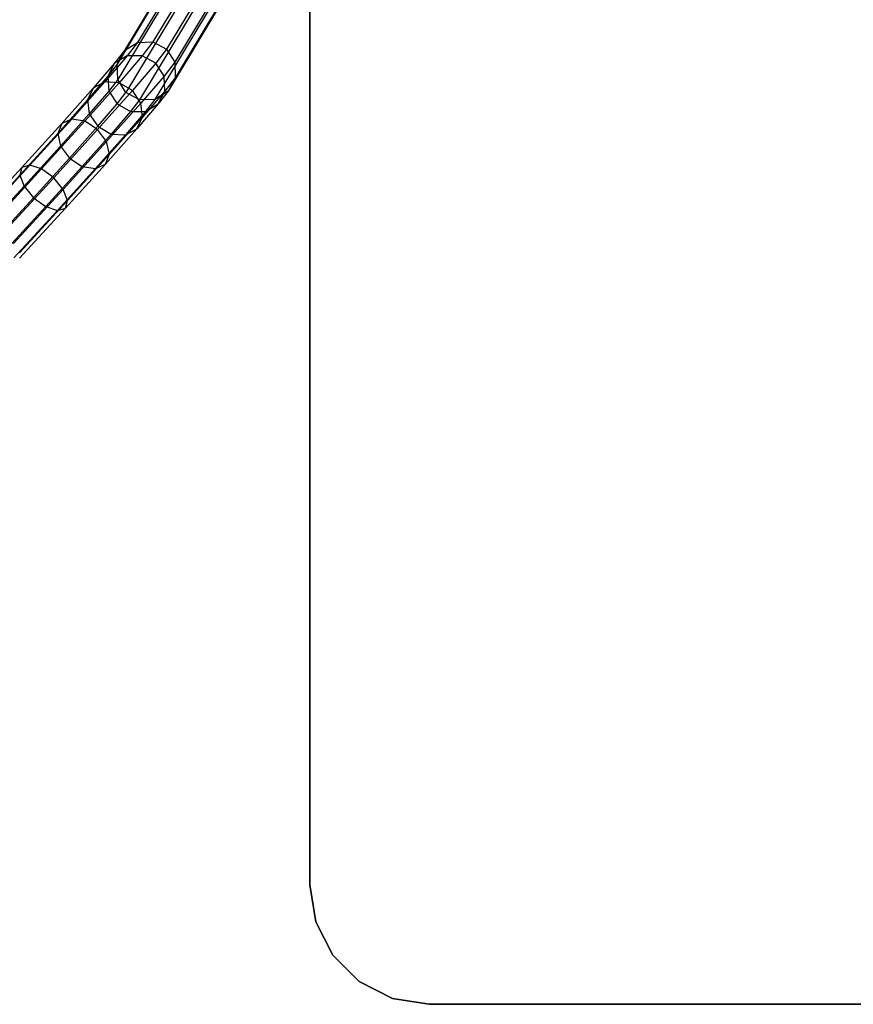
# Model space of a CAD drawing. Extents: x -263 to 235, y 0 to 1231.
# Tile 9 of 78: x -149 to -9, y 0 to 165. Entities that reach past the tile are written whole.
import ezdxf

# ---------------------------------------------------------------- set-up
doc = ezdxf.new("R2010")
doc.units = 0
doc.header["$LTSCALE"] = 25.4
doc.layers.get('0').update_dxf_attribs({"color": 13, "linetype": 'CONTINUOUS'})

# ---------------------------------------------------------------- blocks, each defined once
blk = doc.blocks.new('MONO-II-7705_STL_1')
at = {"color": 0}
for p, q in [((177.33, 50.52, 31.22), (177.33, 360.52, 31.22)), ((177.33, 360.52, 27.22), (177.33, 50.52, 27.22)), ((177.33, 50.52, 31.22), (177.33, 360.52, 31.22)), ((177.33, 360.52, 27.22), (177.33, 50.52, 27.22)), ((202.6, 281.83, 1046.64), (148.43, 191.75, 2076.28)), ((202.6, 281.83, 1046.64), (148.43, 191.75, 2076.28)), ((205.18, 281.91, 1046.78), (151.01, 191.83, 2076.42)), ((205.18, 281.91, 1046.78), (151.01, 191.83, 2076.42)), ((207.46, 280.69, 1046.8), (153.29, 190.61, 2076.43)), ((207.46, 280.69, 1046.8), (153.29, 190.61, 2076.43)), ((200.4, 280.48, 1046.41), (146.24, 190.4, 2076.04)), ((200.4, 280.48, 1046.41), (146.24, 190.4, 2076.04)), ((199.19, 278.21, 1046.14), (145.02, 188.13, 2075.78)), ((199.19, 278.21, 1046.14), (145.02, 188.13, 2075.78)), ((208.83, 278.5, 1046.68), (154.66, 188.42, 2076.31)), ((208.83, 278.5, 1046.68), (154.66, 188.42, 2076.31)), ((199.28, 275.63, 1045.92), (145.11, 185.55, 2075.56)), ((199.28, 275.63, 1045.92), (145.11, 185.55, 2075.56)), ((208.92, 275.92, 1046.46), (154.75, 185.84, 2076.09)), ((208.92, 275.92, 1046.46), (154.75, 185.84, 2076.09)), ((200.65, 273.44, 1045.8), (146.48, 183.36, 2075.44)), ((200.65, 273.44, 1045.8), (146.48, 183.36, 2075.44)), ((207.71, 273.65, 1046.19), (153.54, 183.57, 2075.83)), ((207.71, 273.65, 1046.19), (153.54, 183.57, 2075.83)), ((202.93, 272.22, 1045.82), (148.76, 182.13, 2075.45)), ((202.93, 272.22, 1045.82), (148.76, 182.13, 2075.45)), ((205.51, 272.29, 1045.96), (151.35, 182.21, 2075.6)), ((205.51, 272.29, 1045.96), (151.35, 182.21, 2075.6)), ((146.24, 190.4, 2076.04), (148.43, 191.75, 2076.28)), ((146.24, 190.4, 2076.04), (148.43, 191.75, 2076.28)), ((148.43, 191.75, 2076.28), (146.7, 189.52, 2088.76)), ((148.43, 191.75, 2076.28), (146.7, 189.52, 2088.76)), ((148.43, 191.75, 2076.28), (151.01, 191.83, 2076.42)), ((148.43, 191.75, 2076.28), (151.01, 191.83, 2076.42)), ((151.01, 191.83, 2076.42), (149.22, 189.52, 2089.34)), ((151.01, 191.83, 2076.42), (149.22, 189.52, 2089.34)), ((151.01, 191.83, 2076.42), (153.29, 190.61, 2076.43)), ((151.01, 191.83, 2076.42), (153.29, 190.61, 2076.43)), ((146.24, 190.4, 2076.04), (144.59, 188.27, 2087.93)), ((146.24, 190.4, 2076.04), (144.59, 188.27, 2087.93)), ((145.02, 188.13, 2075.78), (146.24, 190.4, 2076.04)), ((145.02, 188.13, 2075.78), (146.24, 190.4, 2076.04)), ((153.29, 190.61, 2076.43), (151.48, 188.27, 2089.51)), ((153.29, 190.61, 2076.43), (151.48, 188.27, 2089.51)), ((153.29, 190.61, 2076.43), (154.66, 188.42, 2076.31)), ((153.29, 190.61, 2076.43), (154.66, 188.42, 2076.31)), ((144.59, 188.27, 2087.93), (141.02, 184.11, 2098.82)), ((144.59, 188.27, 2087.93), (141.02, 184.11, 2098.82)), ((146.7, 189.52, 2088.76), (142.95, 185.15, 2100.19)), ((146.7, 189.52, 2088.76), (142.95, 185.15, 2100.19)), ((144.59, 188.27, 2087.93), (143.46, 186.1, 2087.07)), ((144.59, 188.27, 2087.93), (143.46, 186.1, 2087.07)), ((146.7, 189.52, 2088.76), (144.59, 188.27, 2087.93)), ((146.7, 189.52, 2088.76), (144.59, 188.27, 2087.93)), ((149.22, 189.52, 2089.34), (145.34, 185, 2101.16)), ((149.22, 189.52, 2089.34), (145.34, 185, 2101.16)), ((149.22, 189.52, 2089.34), (146.7, 189.52, 2088.76)), ((149.22, 189.52, 2089.34), (146.7, 189.52, 2088.76)), ((151.48, 188.27, 2089.51), (147.56, 183.69, 2101.48)), ((151.48, 188.27, 2089.51), (147.56, 183.69, 2101.48)), ((151.48, 188.27, 2089.51), (149.22, 189.52, 2089.34)), ((151.48, 188.27, 2089.51), (149.22, 189.52, 2089.34)), ((152.88, 186.1, 2089.23), (151.48, 188.27, 2089.51)), ((152.88, 186.1, 2089.23), (151.48, 188.27, 2089.51)), ((154.66, 188.42, 2076.31), (152.88, 186.1, 2089.23)), ((154.66, 188.42, 2076.31), (152.88, 186.1, 2089.23)), ((154.66, 188.42, 2076.31), (154.75, 185.84, 2076.09)), ((154.66, 188.42, 2076.31), (154.75, 185.84, 2076.09)), ((145.02, 188.13, 2075.78), (143.46, 186.1, 2087.07)), ((145.02, 188.13, 2075.78), (143.46, 186.1, 2087.07)), ((145.11, 185.55, 2075.56), (145.02, 188.13, 2075.78)), ((145.11, 185.55, 2075.56), (145.02, 188.13, 2075.78)), ((142.95, 185.15, 2100.19), (137.4, 178.91, 2109.89)), ((142.95, 185.15, 2100.19), (137.4, 178.91, 2109.89)), ((145.34, 185, 2101.16), (139.6, 178.54, 2111.2)), ((145.34, 185, 2101.16), (139.6, 178.54, 2111.2)), ((143.46, 186.1, 2087.07), (140.07, 182.15, 2097.41)), ((143.46, 186.1, 2087.07), (140.07, 182.15, 2097.41)), ((142.95, 185.15, 2100.19), (141.02, 184.11, 2098.82)), ((142.95, 185.15, 2100.19), (141.02, 184.11, 2098.82)), ((145.34, 185, 2101.16), (142.95, 185.15, 2100.19)), ((145.34, 185, 2101.16), (142.95, 185.15, 2100.19)), ((143.46, 186.1, 2087.07), (143.61, 183.6, 2086.42)), ((143.46, 186.1, 2087.07), (143.61, 183.6, 2086.42)), ((145.11, 185.55, 2075.56), (143.61, 183.6, 2086.42)), ((145.11, 185.55, 2075.56), (143.61, 183.6, 2086.42)), ((146.48, 183.36, 2075.44), (145.11, 185.55, 2075.56)), ((146.48, 183.36, 2075.44), (145.11, 185.55, 2075.56)), ((147.56, 183.69, 2101.48), (145.34, 185, 2101.16)), ((147.56, 183.69, 2101.48), (145.34, 185, 2101.16)), ((152.88, 186.1, 2089.23), (149, 181.58, 2101.06)), ((152.88, 186.1, 2089.23), (149, 181.58, 2101.06)), ((153.03, 183.6, 2088.57), (152.88, 186.1, 2089.23)), ((153.03, 183.6, 2088.57), (152.88, 186.1, 2089.23)), ((154.75, 185.84, 2076.09), (153.03, 183.6, 2088.57)), ((154.75, 185.84, 2076.09), (153.03, 183.6, 2088.57)), ((154.75, 185.84, 2076.09), (153.54, 183.57, 2075.83)), ((154.75, 185.84, 2076.09), (153.54, 183.57, 2075.83)), ((141.02, 184.11, 2098.82), (135.74, 178.17, 2108.05)), ((141.02, 184.11, 2098.82), (135.74, 178.17, 2108.05)), ((141.02, 184.11, 2098.82), (140.07, 182.15, 2097.41)), ((141.02, 184.11, 2098.82), (140.07, 182.15, 2097.41)), ((143.61, 183.6, 2086.42), (140.35, 179.8, 2096.36)), ((143.61, 183.6, 2086.42), (140.35, 179.8, 2096.36)), ((147.56, 183.69, 2101.48), (141.74, 177.16, 2111.64)), ((147.56, 183.69, 2101.48), (141.74, 177.16, 2111.64)), ((143.61, 183.6, 2086.42), (145, 181.44, 2086.14)), ((143.61, 183.6, 2086.42), (145, 181.44, 2086.14)), ((145, 181.44, 2086.14), (146.48, 183.36, 2075.44)), ((145, 181.44, 2086.14), (146.48, 183.36, 2075.44)), ((148.76, 182.13, 2075.45), (146.48, 183.36, 2075.44)), ((148.76, 182.13, 2075.45), (146.48, 183.36, 2075.44)), ((149, 181.58, 2101.06), (147.56, 183.69, 2101.48)), ((149, 181.58, 2101.06), (147.56, 183.69, 2101.48)), ((153.03, 183.6, 2088.57), (149.28, 179.24, 2100)), ((153.03, 183.6, 2088.57), (149.28, 179.24, 2100)), ((153.54, 183.57, 2075.83), (151.35, 182.21, 2075.6)), ((153.54, 183.57, 2075.83), (151.35, 182.21, 2075.6)), ((151.89, 181.44, 2087.72), (153.03, 183.6, 2088.57)), ((151.89, 181.44, 2087.72), (153.03, 183.6, 2088.57)), ((153.54, 183.57, 2075.83), (151.89, 181.44, 2087.72)), ((153.54, 183.57, 2075.83), (151.89, 181.44, 2087.72)), ((140.07, 182.15, 2097.41), (135.05, 176.51, 2106.19)), ((140.07, 182.15, 2097.41), (135.05, 176.51, 2106.19)), ((140.07, 182.15, 2097.41), (140.35, 179.8, 2096.36)), ((140.07, 182.15, 2097.41), (140.35, 179.8, 2096.36)), ((149, 181.58, 2101.06), (143.25, 175.13, 2111.09)), ((149, 181.58, 2101.06), (143.25, 175.13, 2111.09)), ((148.76, 182.13, 2075.45), (147.26, 180.19, 2086.31)), ((148.76, 182.13, 2075.45), (147.26, 180.19, 2086.31)), ((151.35, 182.21, 2075.6), (148.76, 182.13, 2075.45)), ((151.35, 182.21, 2075.6), (148.76, 182.13, 2075.45)), ((149.28, 179.24, 2100), (149, 181.58, 2101.06)), ((149.28, 179.24, 2100), (149, 181.58, 2101.06)), ((151.35, 182.21, 2075.6), (149.78, 180.19, 2086.89)), ((151.35, 182.21, 2075.6), (149.78, 180.19, 2086.89)), ((141.79, 177.7, 2095.94), (145, 181.44, 2086.14)), ((141.79, 177.7, 2095.94), (145, 181.44, 2086.14)), ((147.26, 180.19, 2086.31), (144, 176.39, 2096.25)), ((147.26, 180.19, 2086.31), (144, 176.39, 2096.25)), ((145, 181.44, 2086.14), (147.26, 180.19, 2086.31)), ((145, 181.44, 2086.14), (147.26, 180.19, 2086.31)), ((149.78, 180.19, 2086.89), (146.39, 176.24, 2097.23)), ((149.78, 180.19, 2086.89), (146.39, 176.24, 2097.23)), ((147.26, 180.19, 2086.31), (149.78, 180.19, 2086.89)), ((147.26, 180.19, 2086.31), (149.78, 180.19, 2086.89)), ((151.89, 181.44, 2087.72), (148.32, 177.28, 2098.6)), ((151.89, 181.44, 2087.72), (148.32, 177.28, 2098.6)), ((149.78, 180.19, 2086.89), (151.89, 181.44, 2087.72)), ((149.78, 180.19, 2086.89), (151.89, 181.44, 2087.72)), ((137.4, 178.91, 2109.89), (130.39, 171.18, 2117.28)), ((137.4, 178.91, 2109.89), (130.39, 171.18, 2117.28)), ((139.6, 178.54, 2111.2), (132.34, 170.54, 2118.85)), ((139.6, 178.54, 2111.2), (132.34, 170.54, 2118.85)), ((140.35, 179.8, 2096.36), (135.52, 174.38, 2104.8)), ((140.35, 179.8, 2096.36), (135.52, 174.38, 2104.8)), ((137.4, 178.91, 2109.89), (135.74, 178.17, 2108.05)), ((137.4, 178.91, 2109.89), (135.74, 178.17, 2108.05)), ((139.6, 178.54, 2111.2), (137.4, 178.91, 2109.89)), ((139.6, 178.54, 2111.2), (137.4, 178.91, 2109.89)), ((141.74, 177.16, 2111.64), (139.6, 178.54, 2111.2)), ((141.74, 177.16, 2111.64), (139.6, 178.54, 2111.2)), ((140.35, 179.8, 2096.36), (141.79, 177.7, 2095.94)), ((140.35, 179.8, 2096.36), (141.79, 177.7, 2095.94)), ((149.28, 179.24, 2100), (143.73, 173, 2109.7)), ((149.28, 179.24, 2100), (143.73, 173, 2109.7)), ((148.32, 177.28, 2098.6), (149.28, 179.24, 2100)), ((148.32, 177.28, 2098.6), (149.28, 179.24, 2100)), ((135.74, 178.17, 2108.05), (129.05, 170.8, 2115.09)), ((135.74, 178.17, 2108.05), (129.05, 170.8, 2115.09)), ((141.74, 177.16, 2111.64), (134.39, 169.05, 2119.39)), ((141.74, 177.16, 2111.64), (134.39, 169.05, 2119.39)), ((135.74, 178.17, 2108.05), (135.05, 176.51, 2106.19)), ((135.74, 178.17, 2108.05), (135.05, 176.51, 2106.19)), ((137.03, 172.35, 2104.25), (141.79, 177.7, 2095.94)), ((137.03, 172.35, 2104.25), (141.79, 177.7, 2095.94)), ((143.25, 175.13, 2111.09), (141.74, 177.16, 2111.64)), ((143.25, 175.13, 2111.09), (141.74, 177.16, 2111.64)), ((141.79, 177.7, 2095.94), (144, 176.39, 2096.25)), ((141.79, 177.7, 2095.94), (144, 176.39, 2096.25)), ((148.32, 177.28, 2098.6), (143.04, 171.34, 2107.84)), ((148.32, 177.28, 2098.6), (143.04, 171.34, 2107.84)), ((146.39, 176.24, 2097.23), (148.32, 177.28, 2098.6)), ((146.39, 176.24, 2097.23), (148.32, 177.28, 2098.6)), ((135.05, 176.51, 2106.19), (128.7, 169.51, 2112.88)), ((135.05, 176.51, 2106.19), (128.7, 169.51, 2112.88)), ((135.05, 176.51, 2106.19), (135.52, 174.38, 2104.8)), ((135.05, 176.51, 2106.19), (135.52, 174.38, 2104.8)), ((143.25, 175.13, 2111.09), (135.99, 167.12, 2118.75)), ((143.25, 175.13, 2111.09), (135.99, 167.12, 2118.75)), ((144, 176.39, 2096.25), (139.17, 170.97, 2104.69)), ((144, 176.39, 2096.25), (139.17, 170.97, 2104.69)), ((146.39, 176.24, 2097.23), (141.37, 170.6, 2106.01)), ((146.39, 176.24, 2097.23), (141.37, 170.6, 2106.01)), ((143.73, 173, 2109.7), (143.25, 175.13, 2111.09)), ((143.73, 173, 2109.7), (143.25, 175.13, 2111.09)), ((144, 176.39, 2096.25), (146.39, 176.24, 2097.23)), ((144, 176.39, 2096.25), (146.39, 176.24, 2097.23)), ((135.52, 174.38, 2104.8), (129.42, 167.65, 2111.23)), ((135.52, 174.38, 2104.8), (129.42, 167.65, 2111.23)), ((135.52, 174.38, 2104.8), (137.03, 172.35, 2104.25)), ((135.52, 174.38, 2104.8), (137.03, 172.35, 2104.25)), ((131.02, 165.72, 2110.59), (137.03, 172.35, 2104.25)), ((131.02, 165.72, 2110.59), (137.03, 172.35, 2104.25)), ((143.73, 173, 2109.7), (136.71, 165.26, 2117.1)), ((143.73, 173, 2109.7), (136.71, 165.26, 2117.1)), ((137.03, 172.35, 2104.25), (139.17, 170.97, 2104.69)), ((137.03, 172.35, 2104.25), (139.17, 170.97, 2104.69)), ((143.04, 171.34, 2107.84), (143.73, 173, 2109.7)), ((143.04, 171.34, 2107.84), (143.73, 173, 2109.7)), ((129.05, 170.8, 2115.09), (121.37, 162.44, 2119.52)), ((129.05, 170.8, 2115.09), (121.37, 162.44, 2119.52)), ((130.39, 171.18, 2117.28), (122.32, 162.4, 2121.93)), ((130.39, 171.18, 2117.28), (122.32, 162.4, 2121.93)), ((132.34, 170.54, 2118.85), (123.99, 161.46, 2123.66)), ((132.34, 170.54, 2118.85), (123.99, 161.46, 2123.66)), ((129.05, 170.8, 2115.09), (128.7, 169.51, 2112.88)), ((129.05, 170.8, 2115.09), (128.7, 169.51, 2112.88)), ((130.39, 171.18, 2117.28), (129.05, 170.8, 2115.09)), ((130.39, 171.18, 2117.28), (129.05, 170.8, 2115.09)), ((132.34, 170.54, 2118.85), (130.39, 171.18, 2117.28)), ((132.34, 170.54, 2118.85), (130.39, 171.18, 2117.28)), ((134.39, 169.05, 2119.39), (132.34, 170.54, 2118.85)), ((134.39, 169.05, 2119.39), (132.34, 170.54, 2118.85)), ((139.17, 170.97, 2104.69), (133.07, 164.24, 2111.12)), ((139.17, 170.97, 2104.69), (133.07, 164.24, 2111.12)), ((141.37, 170.6, 2106.01), (135.02, 163.6, 2112.69)), ((141.37, 170.6, 2106.01), (135.02, 163.6, 2112.69)), ((143.04, 171.34, 2107.84), (136.36, 163.97, 2114.88)), ((143.04, 171.34, 2107.84), (136.36, 163.97, 2114.88)), ((139.17, 170.97, 2104.69), (141.37, 170.6, 2106.01)), ((139.17, 170.97, 2104.69), (141.37, 170.6, 2106.01)), ((141.37, 170.6, 2106.01), (143.04, 171.34, 2107.84)), ((141.37, 170.6, 2106.01), (143.04, 171.34, 2107.84)), ((128.7, 169.51, 2112.88), (121.4, 161.57, 2117.08)), ((128.7, 169.51, 2112.88), (121.4, 161.57, 2117.08)), ((134.39, 169.05, 2119.39), (125.94, 159.86, 2124.26)), ((134.39, 169.05, 2119.39), (125.94, 159.86, 2124.26)), ((128.7, 169.51, 2112.88), (129.42, 167.65, 2111.23)), ((128.7, 169.51, 2112.88), (129.42, 167.65, 2111.23)), ((135.99, 167.12, 2118.75), (134.39, 169.05, 2119.39)), ((135.99, 167.12, 2118.75), (134.39, 169.05, 2119.39)), ((129.42, 167.65, 2111.23), (122.4, 160.02, 2115.27)), ((129.42, 167.65, 2111.23), (122.4, 160.02, 2115.27)), ((135.99, 167.12, 2118.75), (127.64, 158.04, 2123.55)), ((135.99, 167.12, 2118.75), (127.64, 158.04, 2123.55)), ((129.42, 167.65, 2111.23), (131.02, 165.72, 2110.59)), ((129.42, 167.65, 2111.23), (131.02, 165.72, 2110.59)), ((136.71, 165.26, 2117.1), (135.99, 167.12, 2118.75)), ((136.71, 165.26, 2117.1), (135.99, 167.12, 2118.75)), ((124.1, 158.2, 2114.57), (131.02, 165.72, 2110.59)), ((124.1, 158.2, 2114.57), (131.02, 165.72, 2110.59)), ((136.71, 165.26, 2117.1), (128.64, 156.49, 2121.74)), ((136.71, 165.26, 2117.1), (128.64, 156.49, 2121.74)), ((131.02, 165.72, 2110.59), (133.07, 164.24, 2111.12)), ((131.02, 165.72, 2110.59), (133.07, 164.24, 2111.12)), ((136.36, 163.97, 2114.88), (136.71, 165.26, 2117.1)), ((136.36, 163.97, 2114.88), (136.71, 165.26, 2117.1)), ((133.07, 164.24, 2111.12), (126.05, 156.6, 2115.16)), ((133.07, 164.24, 2111.12), (126.05, 156.6, 2115.16)), ((135.02, 163.6, 2112.69), (127.72, 155.66, 2116.9)), ((135.02, 163.6, 2112.69), (127.72, 155.66, 2116.9)), ((136.36, 163.97, 2114.88), (128.67, 155.62, 2119.31)), ((136.36, 163.97, 2114.88), (128.67, 155.62, 2119.31)), ((133.07, 164.24, 2111.12), (135.02, 163.6, 2112.69)), ((133.07, 164.24, 2111.12), (135.02, 163.6, 2112.69)), ((135.02, 163.6, 2112.69), (136.36, 163.97, 2114.88)), ((135.02, 163.6, 2112.69), (136.36, 163.97, 2114.88)), ((177.33, 50.52, 27.22), (177.33, 50.52, 31.22)), ((177.33, 50.52, 31.22), (178.31, 44.34, 31.22)), ((178.31, 44.34, 27.22), (177.33, 50.52, 27.22)), ((178.31, 44.34, 27.22), (177.33, 50.52, 27.22)), ((177.33, 50.52, 31.22), (178.31, 44.34, 31.22)), ((177.33, 50.52, 27.22), (177.33, 50.52, 31.22)), ((178.31, 44.34, 31.22), (181.15, 38.76, 31.22)), ((181.15, 38.76, 27.22), (178.31, 44.34, 27.22)), ((178.31, 44.34, 27.22), (178.31, 44.34, 31.22)), ((181.15, 38.76, 27.22), (178.31, 44.34, 27.22)), ((178.31, 44.34, 31.22), (181.15, 38.76, 31.22)), ((178.31, 44.34, 27.22), (178.31, 44.34, 31.22)), ((181.15, 38.76, 31.22), (185.58, 34.34, 31.22)), ((185.58, 34.34, 27.22), (181.15, 38.76, 27.22)), ((181.15, 38.76, 27.22), (181.15, 38.76, 31.22)), ((185.58, 34.34, 27.22), (181.15, 38.76, 27.22)), ((181.15, 38.76, 31.22), (185.58, 34.34, 31.22)), ((181.15, 38.76, 27.22), (181.15, 38.76, 31.22)), ((185.58, 34.34, 31.22), (191.15, 31.49, 31.22)), ((191.15, 31.49, 27.22), (185.58, 34.34, 27.22)), ((185.58, 34.34, 27.22), (185.58, 34.34, 31.22)), ((191.15, 31.49, 27.22), (185.58, 34.34, 27.22)), ((185.58, 34.34, 31.22), (191.15, 31.49, 31.22)), ((185.58, 34.34, 27.22), (185.58, 34.34, 31.22)), ((191.15, 31.49, 31.22), (197.33, 30.52, 31.22)), ((197.33, 30.52, 27.22), (191.15, 31.49, 27.22)), ((191.15, 31.49, 27.22), (191.15, 31.49, 31.22)), ((197.33, 30.52, 27.22), (191.15, 31.49, 27.22)), ((191.15, 31.49, 31.22), (197.33, 30.52, 31.22)), ((191.15, 31.49, 27.22), (191.15, 31.49, 31.22)), ((197.33, 30.52, 27.22), (357.33, 30.52, 27.22)), ((357.33, 30.52, 31.22), (197.33, 30.52, 31.22)), ((197.33, 30.52, 31.22), (197.33, 30.52, 27.22)), ((357.33, 30.52, 31.22), (197.33, 30.52, 31.22)), ((197.33, 30.52, 27.22), (357.33, 30.52, 27.22)), ((197.33, 30.52, 31.22), (197.33, 30.52, 27.22))]:
    blk.add_line(p, q, dxfattribs=at)

msp = doc.modelspace()

# ---------------------------------------------------------------- block references
at = {"color": 25}
msp.add_blockref('MONO-II-7705_STL_1', (-277.33, -30.52, -27.22), dxfattribs=at)

doc.saveas('drawing.dxf')
